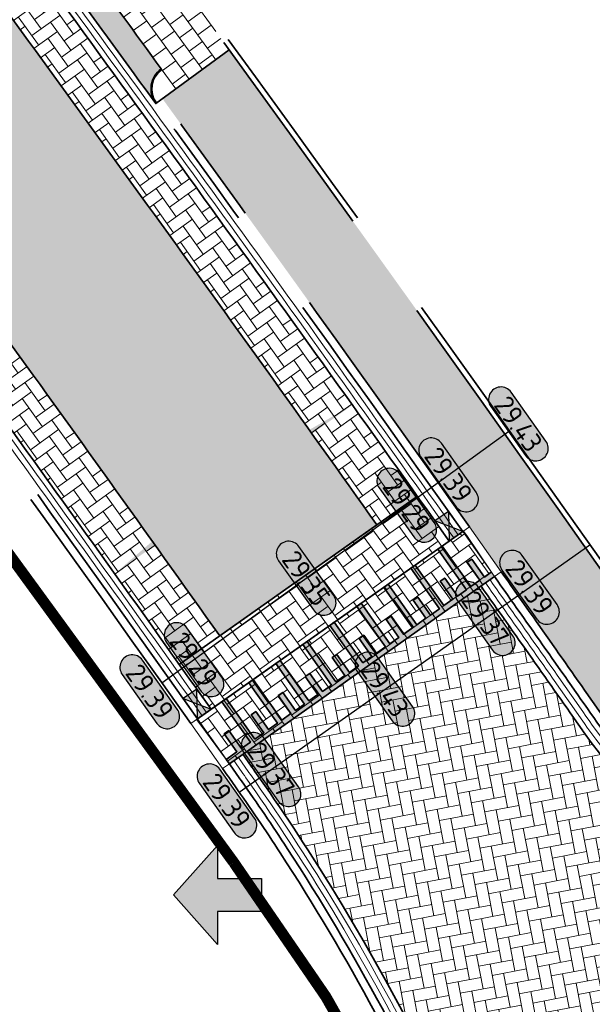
# Model space of a CAD drawing. Header units: metres. Extents: x 199937 to 201628, y 374508 to 375260.
# Tile 63 of 183: x 201129 to 201139, y 374823 to 374841. Entities that reach past the tile are written whole.
import ezdxf
from ezdxf.enums import TextEntityAlignment as Align

# ---------------------------------------------------------------- set-up
doc = ezdxf.new("R2010")
doc.units = ezdxf.units.M
for name, pattern in [('VH-OPSLUITBAND_100X200', [16, 8, -2, 4, -2]), ('VH-OPSLUITBAND_150X250', [24, 16, -2, 4, -2]), ('VH-TROTTOIRBAND_130-150', [15, 5, -2, 2, -2, 2, -2]), ('XX-PROJECTGRENS', [18, 12, -3, 0, -3])]:
    doc.linetypes.add(name, pattern=pattern)
doc.layers.add('000___INRIT-PIJL', color=252, linetype='Continuous')
doc.layers.add('N-WE-KG-GRENS_PROJECT-G', color=7, linetype='XX-PROJECTGRENS', lineweight=35, transparency=0.45)
for name, color, linetype, lineweight in [('N-WE-OG-HOOGTELIJN-G', 7, 'Continuous', 25), ('N-WE-RI-KOLK-S', 7, 'Continuous', 25), ('N-WE-VH-DREMPEL-G', 30, 'Continuous', 35), ('N-WE-VH-DWARSHELLING-S', 7, 'Continuous', 25), ('N-WE-VH-GOOT-G', 170, 'Continuous', 35), ('N-WE-VH-KANTOPSLUITING_OPSLUITBAND_100X200-G', 150, 'VH-OPSLUITBAND_100X200', 35), ('N-WE-VH-KANTOPSLUITING_OPSLUITBAND_150X250-G', 150, 'VH-OPSLUITBAND_150X250', 35), ('N-WE-VH-KANTOPSLUITING_TROTTOIRBAND_130 150-G', 210, 'VH-TROTTOIRBAND_130-150', 35), ('N-WE-VH-KANTOPSLUITING_TROTTOIRBAND_130 150_250_HOEKBLOK-S', 210, 'Continuous', 25), ('N-WE-VH-KANTOPSLUITING_VERLOOPBAND-S', 251, 'Continuous', 25), ('N-WE-VH-KANTVERHARDING_STREKLAAG-G', 60, 'Continuous', 18), ('N-WE-VH-VERHARDING_BETONSTRAATSTEEN-G', 252, 'Continuous', 35), ('N-WE-VH-VERHARDING_TEGEL-A', 252, 'Continuous', 18), ('N-WE-VH-VERHARDING_TEGEL-G', 252, 'Continuous', 35), ('N-WE-VW-MARKERING-G', 7, 'Continuous', 35), ('N-WE-VW-MARKERING-V', 7, 'Continuous', 18), ('X-XX-AL-HOOGTELABEL-S', 7, 'Continuous', 25)]:
    doc.layers.add(name, color=color, linetype=linetype, lineweight=lineweight)
for name, color, linetype, lineweight, true_color in [('N-WE-VH-VERHARDING_BETONSTRAATSTEEN_GRIJS-A', 7, 'Continuous', 18, 0xa6a6a6), ('N-WE-VH-VERHARDING_BETONSTRAATSTEEN_HEIDE-A', 7, 'Continuous', 0, 0x986657), ('N-WE-VH-VERHARDING_BETONSTRAATSTEEN_ROOD-A', 7, 'Continuous', 0, 0xa92c0a)]:
    doc.layers.add(name, color=color, linetype=linetype, lineweight=lineweight, true_color=true_color)
doc.styles.add('NLCS-ISO-ANNOTATIEF-T18', font='NLCS-ISO.ttf', dxfattribs={"height": 1.8})
pattern_1 = [(35.70788652, (0, 0), (0.04795354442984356, 0.2930877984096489), [0.63, -0.21]), (305.70788652, (-0.2451342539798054, 0.3410413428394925), (0.04795354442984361, 0.2930877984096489), [0.63, -0.21])]

# ---------------------------------------------------------------- blocks, each defined once
blk = doc.blocks.new('inrit')
h = blk.add_hatch(color=256)
h.dxf.hatch_style = 1
h.paths.add_polyline_path([(0.3000000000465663, 1), (-0.300000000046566, 1), (-0.3000000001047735, 1.799999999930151), (-0.900000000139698, 1.799999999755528), (-2.328301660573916e-10, 2.599999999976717), (0.9000000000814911, 1.799999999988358), (0.2999999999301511, 1.799999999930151)])
at = {"color": 3, "flags": 128}
blk.add_lwpolyline([(0.3000000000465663, 1), (-0.300000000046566, 1), (-0.3000000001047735, 1.799999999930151), (-0.900000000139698, 1.799999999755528), (-2.328301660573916e-10, 2.599999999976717), (0.9000000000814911, 1.799999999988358), (0.2999999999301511, 1.799999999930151), (0.3000000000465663, 1)], dxfattribs=at)
blk = doc.blocks.new('SVH-VERLOOPBAND_TROTTOIRBAND 130 150X250 HD_OPSLUITBAND 150X250 HD_L1000_LINKS-MM')
at = {"linetype": 'Continuous', "lineweight": 0}
blk.add_lwpolyline([(0, 0), (-1000, 1.13686837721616e-13), (-1000, 150.0000000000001), (0, 150)], close=True, dxfattribs=at)
blk.add_lwpolyline([(0, 20), (-100, 20), (-900, 1.13686837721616e-13)], dxfattribs=at)
blk = doc.blocks.new('SVH-VERLOOPBAND_TROTTOIRBAND 130 150X250 HD_OPSLUITBAND 150X250 HD_L1000_RECHTS-MM')
at = {"linetype": 'Continuous', "lineweight": 0}
blk.add_lwpolyline([(0, 0), (1000, 1.13686837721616e-13), (1000, 150.0000000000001), (0, 150)], close=True, dxfattribs=at)
blk.add_lwpolyline([(0, 20), (100, 20), (900, 1.13686837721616e-13)], dxfattribs=at)
blk = doc.blocks.new('SVH-TROTTOIRBAND HOEKBLOK_130 150X250_R450_H90UITW_HD-MM')
at = {"linetype": 'Continuous', "lineweight": 0}
for q in [(450.0000000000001, 449.9999999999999), (0, 0)]:
    blk.add_line((8.266365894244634e-14, 450), q, dxfattribs=at)
for radius in [450, 430]:
    blk.add_arc((8.266365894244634e-14, 450), radius, 270, 0, dxfattribs=at)
blk = doc.blocks.new('*U283')
h = blk.add_hatch(color=253)
h.dxf.hatch_style = 1
edge = h.paths.add_edge_path()
edge.add_line((2.726055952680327, 1.132202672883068), (-2.726055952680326, 1.132202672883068))
edge.add_arc((-2.726055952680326, 0), 1.132202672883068, 90, 270)
edge.add_line((-2.726055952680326, -1.132202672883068), (2.726055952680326, -1.132202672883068))
edge.add_arc((2.726055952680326, 3.697785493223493e-32), 1.132202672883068, 270, 450)
blk.add_lwpolyline([(2.726055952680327, 1.132202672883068), (-2.726055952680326, 1.132202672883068, 0.9999999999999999), (-2.726055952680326, -1.132202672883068), (2.726055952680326, -1.132202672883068, 0.9999999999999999)], format="xyb", close=True)
at = {"style": 'NLCS-ISO-ANNOTATIEF-T18'}
blk.add_attdef('HGT', text='', height=1.8, dxfattribs=at).set_placement((-0.002853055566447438, -0.0004570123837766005), align=Align.MIDDLE_CENTER)
blk = doc.blocks.new('*U380')
blk.add_solid([(0, 0), (2.646108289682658, 0.25), (5.292216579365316, 0)])
blk = doc.blocks.new('*U381')
blk.add_solid([(3, 0), (3, 0.25), (1.500000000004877, 0)])
blk = doc.blocks.new('N-SRI-KOLK_STRAAT_450X300-SO')
h = blk.add_hatch(color=256)
h.dxf.hatch_style = 1
h.paths.add_polyline_path([(-7.127631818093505e-14, 0.7499999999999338), (-1.125000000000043, 1.49999999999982), (-1.125000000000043, 4.75175454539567e-14)])
h.paths.add_polyline_path([(1.1249999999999, 4.75175454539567e-14), (1.1249999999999, 1.49999999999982), (-7.122080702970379e-14, 0.7499999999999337)])
for p, q in [((-1.125000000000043, 4.75175454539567e-14), (1.1249999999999, 1.49999999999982)), ((1.1249999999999, 4.75175454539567e-14), (-1.125000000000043, 1.49999999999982))]:
    blk.add_line(p, q)
at = {"flags": 128}
blk.add_lwpolyline([(-1.125000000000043, 4.75175454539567e-14), (1.1249999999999, 4.75175454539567e-14), (1.1249999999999, 1.49999999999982), (-1.125000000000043, 1.49999999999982)], close=True, dxfattribs=at)

msp = doc.modelspace()

# ---------------------------------------------------------------- hatches: boundary and pattern name
at = {"layer": 'N-WE-VH-VERHARDING_BETONSTRAATSTEEN_GRIJS-A'}
h = msp.add_hatch(dxfattribs=at)
h.set_pattern_fill('AVH-GRI_BSS_KEIFRMT_HALFST-SO', color=256, angle=36.06058286, pattern_type=2)
h.set_pattern_definition([(36.06058285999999, (201343.742815, 375069.87108), (0.02307424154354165, 0.1466887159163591), [0.105, -0.105]), (126.06058286, (201343.742815, 375069.87108), (-0.08488147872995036, -0.0618072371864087), [])])
edge = h.paths.add_edge_path()
edge.add_arc((200566.1635324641, 374430.1341817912), 698.0885114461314, 35.95673444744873, 36.35575070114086)
edge.add_arc((121081.5674667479, 316842.9367764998), 98851.45038245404, 35.92666850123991, 35.92869674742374)
edge.add_arc((201126.0554971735, 374847.1587229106), 0.4499999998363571, 215.5521090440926, 305.55210908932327, ccw=False)
edge.add_arc((202207.2818908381, 375626.9625882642), 1333.545859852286, 215.7998744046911, 215.9697590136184)
edge.add_arc((200467.8200651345, 374358.034375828), 819.5801932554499, 35.96832921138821, 36.33964164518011, ccw=False)
edge.add_arc((201131.5040130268, 374839.6702675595), 0.4499999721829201, 126.12929300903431, 216.1292980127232, ccw=False)
at = {"layer": 'N-WE-VH-VERHARDING_BETONSTRAATSTEEN_HEIDE-A', "true_color": 0x986657}
h = msp.add_hatch(dxfattribs=at)
h.set_pattern_fill('AVH-HEI_BSS_KEIFRMT_KEPER-SO', color=25, scale=2, angle=35.70788652, pattern_type=2)
h.set_pattern_definition(pattern_1)
edge = h.paths.add_edge_path()
edge.add_line((201135.1533630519, 374831.7562458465), (201135.8885249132, 374832.2754200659))
edge.add_arc((200467.8200634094, 374358.0343776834), 819.2801935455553, 35.36975858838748, 36.33970918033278)
edge.add_arc((201447.1626238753, 375078.3275105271), 396.4229275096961, 214.3171759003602, 216.3221275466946, ccw=False)
edge.add_line((201119.7453026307, 374854.8347025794), (201118.9961363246, 374854.3356067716))
edge.add_arc((201198.351403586, 374905.7937288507), 94.57905037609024, 212.9614932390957, 214.9671339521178)
edge.add_arc((202207.2818945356, 375626.9625909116), 1334.745864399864, 215.5148630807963, 215.969925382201)
edge.add_arc((200467.8200629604, 374358.034377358), 818.3801941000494, 35.369912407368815, 36.33991249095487, ccw=False)
h = msp.add_hatch(dxfattribs=at)
h.set_pattern_fill('AVH-HEI_BSS_KEIFRMT_KEPER-SO', color=25, scale=2, angle=35.70788652, pattern_type=2)
h.set_pattern_definition(pattern_1)
edge = h.paths.add_edge_path()
edge.add_line((201131.5656103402, 374829.2225606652), (201132.3007722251, 374829.7417349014))
edge.add_arc((200467.8200425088, 374358.0343624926), 814.8880201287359, 35.37051249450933, 36.34070390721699)
edge.add_arc((201955.1518009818, 375445.5269562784), 1027.615418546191, 215.4381311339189, 216.0402944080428, ccw=False)
edge.add_arc((201169.8456472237, 374886.7474796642), 63.79999997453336, 212.5772629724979, 215.508016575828, ccw=False)
edge.add_line((201116.0835478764, 374852.395235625), (201115.3344071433, 374851.8961568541))
edge.add_arc((201169.8456471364, 374886.7474796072), 64.69999987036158, 212.5924876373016, 215.5080165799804)
edge.add_arc((202207.2818903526, 375626.9625879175), 1339.138058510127, 215.5080165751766, 215.9705334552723)
edge.add_arc((200467.820042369, 374358.0343623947), 813.988020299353, 35.37066797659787, 36.34090852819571, ccw=False)
h = msp.add_hatch(dxfattribs=at)
h.set_pattern_fill('AVH-HEI_BSS_KEIFRMT_KEPER-SO', color=25, scale=2, angle=35.70788652, pattern_type=2)
h.set_pattern_definition(pattern_1)
h.paths.add_polyline_path([(201132.1439741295, 374828.4067796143), (201136.4668789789, 374831.4596321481), (201135.8885249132, 374832.275420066), (201131.5656103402, 374829.2225606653)])
at = {"layer": 'N-WE-VH-VERHARDING_BETONSTRAATSTEEN_ROOD-A'}
h = msp.add_hatch(dxfattribs=at)
h.set_pattern_fill('AVH-ROO_BSS_KEIFRMT_KEPER-SO', color=36, scale=2, angle=-9.292113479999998, pattern_type=2)
h.set_pattern_definition([(350.70788652, (201116.0170183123, 374852.3516660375), (0.2411526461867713, 0.1733360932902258), [0.6299999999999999, -0.21]), (260.70788652, (201116.0848348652, 374852.766154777), (0.2411526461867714, 0.1733360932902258), [0.63, -0.21])])
edge = h.paths.add_edge_path()
edge.add_line((201132.3007722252, 374829.7417349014), (201135.1533630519, 374831.7562458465))
edge.add_arc((200467.8200629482, 374358.0343773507), 818.3801941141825, 35.36991240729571, 36.33991249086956)
edge.add_arc((202207.2827931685, 375626.9632412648), 1334.746973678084, 215.671305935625, 215.9699253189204, ccw=False)
edge.add_arc((202207.2818422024, 375626.9625501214), 1334.745798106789, 215.514862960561, 215.6713056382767, ccw=False)
edge.add_arc((201170.6603248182, 374887.1418086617), 61.20000003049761, 212.4151072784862, 215.5148630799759, ccw=False)
edge.add_line((201118.9961040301, 374854.3355852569), (201116.0835478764, 374852.3952356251))
edge.add_arc((201169.8456472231, 374886.7474796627), 63.79999997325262, 212.5772629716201, 215.5080165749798)
edge.add_arc((202207.2818941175, 375626.9625906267), 1338.238063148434, 215.5080165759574, 215.9704089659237)
edge.add_arc((200467.8200438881, 374358.0343634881), 814.8880184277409, 35.37051249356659, 36.3407039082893, ccw=False)
h = msp.add_hatch(dxfattribs=at)
h.set_pattern_fill('AVH-ROO_BSS_KEIFRMT_KEPER-SO', color=36, scale=2, angle=35.71, pattern_type=2)
h.set_pattern_definition([(35.71, (201109.114271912, 374903.0265801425), (0.04794273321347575, 0.2930895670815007), [0.63, -0.21]), (305.71, (201108.8691250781, 374903.3676124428), (0.04794273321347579, 0.2930895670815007), [0.63, -0.21])])
edge = h.paths.add_edge_path()
edge.add_arc((200467.8200181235, 374358.0343456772), 819.5802490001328, 35.22988986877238, 35.29981568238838)
edge.add_line((201136.7117909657, 374831.6328895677), (201131.8891768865, 374828.2268401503))
edge.add_line((201131.8891768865, 374828.2268401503), (201132.4762811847, 374827.4172323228))
edge.add_line((201132.4762811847, 374827.4172323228), (201137.2892892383, 374830.8161976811))
h = msp.add_hatch(dxfattribs=at)
h.set_pattern_fill('AVH-ROO_BSS_KEIFRMT_KEPER-SO', color=36, scale=2, angle=100.73750781, pattern_type=2)
h.set_pattern_definition([(100.73750781, (0, 0), (-0.2454481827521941, 0.1671980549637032), [0.63, -0.21]), (10.73750781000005, (-0.4126462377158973, -0.07825012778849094), (-0.2454481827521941, 0.1671980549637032), [0.63, -0.21])])
edge = h.paths.add_edge_path()
edge.add_line((201149.3598762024, 374821.3218346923), (201148.1880777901, 374826.1217384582))
edge.add_line((201148.1880777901, 374826.1217384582), (201145.565992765, 374825.4816099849))
edge.add_arc((201144.0718601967, 374831.6019200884), 6.300049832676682, 214.8695728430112, 283.7191010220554, ccw=False)
edge.add_line((201138.9029490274, 374828.0001170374), (201138.8930688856, 374828.0142249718))
edge.add_arc((200467.8200752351, 374358.0343860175), 819.2801790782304, 35.00512545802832, 35.22988986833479)
edge.add_line((201137.0442360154, 374830.6431401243), (201132.7213344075, 374827.5902898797))
edge.add_line((201132.7213344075, 374827.5902898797), (201132.9410853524, 374827.2789631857))
edge.add_arc((201100.0113892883, 374804.0469782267), 40.30000009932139, 31.650299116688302, 35.20306669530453, ccw=False)
edge.add_arc((201100.0113893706, 374804.0469782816), 40.30000000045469, 13.729609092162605, 31.65029911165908, ccw=False)
edge.add_line((201139.1598812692, 374813.6117878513), (201144.6116224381, 374814.3515348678))
edge.add_arc((201150.8540121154, 374815.2015767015), 6.300000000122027, 103.71924297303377, 187.754414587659, ccw=False)
at = {"layer": 'N-WE-VH-VERHARDING_TEGEL-A'}
h = msp.add_hatch(dxfattribs=at)
h.set_pattern_fill('AVH-TEGEL_300X300_HALFST-SO', color=256, scale=5, angle=-60.97828634, pattern_type=2)
h.set_pattern_definition([(299.02171366, (201111.7581004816, 374877.8496116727), (0.2767077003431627, -0.1895596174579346), [0.3, -0.3]), (29.02171366, (201111.7581004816, 374877.8496116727), (-0.1455423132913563, 0.2623307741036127), [])])
edge = h.paths.add_edge_path()
edge.add_line((201115.6103055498, 374863.6682041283), (201116.988676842, 374864.260180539))
edge.add_arc((201170.6427152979, 374886.5122324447), 58.08536525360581, 198.9382995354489, 202.5253543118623, ccw=False)
edge.add_arc((201152.8666111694, 374881.9104278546), 39.80320541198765, 186.463422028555, 200.9777886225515, ccw=False)
edge.add_arc((201185.4311946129, 374886.0377449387), 72.62671802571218, 186.3419078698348, 186.8068550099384, ccw=False)
edge.add_line((201113.2489211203, 374878.0153036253), (201111.7581004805, 374877.8496116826))
edge.add_arc((201185.4311984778, 374886.0377453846), 74.12672191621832, 186.3419078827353, 186.8033945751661)
edge.add_arc((201152.8666111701, 374881.9104278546), 41.30320541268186, 186.4696840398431, 200.9406445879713)
edge.add_arc((201170.6427152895, 374886.5122324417), 59.58536524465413, 198.9638993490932, 202.5434042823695)
edge = h.paths.add_edge_path()
edge.add_line((201125.8114222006, 374846.9842907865), (201127.031814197, 374847.8564636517))
edge.add_arc((202207.2818909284, 375626.9625883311), 1331.895859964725, 215.3763899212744, 215.8001813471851, ccw=False)
edge.add_arc((201170.6427159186, 374886.5122328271), 58.08536598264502, 211.2831854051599, 211.8417686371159, ccw=False)
edge.add_line((201121.0023083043, 374856.3503417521), (201119.7989933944, 374855.5958506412))
edge.add_arc((201170.6603249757, 374887.1418084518), 59.85000003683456, 211.8086212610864, 215.5148628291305)
edge.add_arc((202207.2818918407, 375626.9625889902), 1333.395861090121, 215.5148630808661, 215.7999022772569)
edge = h.paths.add_edge_path()
edge.add_line((201132.4732411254, 374840.3778073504), (201131.2617035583, 374839.4933897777))
edge.add_arc((200467.8200637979, 374358.0343779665), 819.7301930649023, 35.00388337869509, 35.96835889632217, ccw=False)
edge.add_line((201139.2718580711, 374828.2578114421), (201140.5026213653, 374829.1152699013))
edge.add_arc((200467.8200631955, 374358.0343775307), 821.2301938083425, 35.00362875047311, 35.96865285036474)
h = msp.add_hatch(dxfattribs=at)
h.set_pattern_fill('AVH-TEGEL_300X300_HALFST-SO', color=256, angle=216.04, pattern_type=2)
h.set_pattern_definition([(216.04, (201126.0554971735, 374847.1587229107), (-0.1543294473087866, -0.2977959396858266), [0.3, -0.3]), (306.04, (201126.0554971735, 374847.1587229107), (0.2425819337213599, 0.1765049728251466), [])])
h.paths.add_polyline_path([(201129.3393280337, 374844.6669837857, -0.0007389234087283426), (201127.031814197, 374847.8564636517), (201126.0554971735, 374847.1587229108), (201126.3171465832, 374846.7926087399, -8.849893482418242e-06), (201128.3704082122, 374843.9590223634, -0.001741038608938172), (201131.2386888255, 374840.0337273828), (201131.5040096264, 374839.6702722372), (201132.4732411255, 374840.3778073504, 0.001617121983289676)])
at = {"layer": 'N-WE-VW-MARKERING-V'}
h = msp.add_hatch(color=256, dxfattribs=at)
h.dxf.hatch_style = 1
edge = h.paths.add_edge_path()
edge.add_arc((200467.8250104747, 374358.0378720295), 819.5741368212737, 35.22988982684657, 35.23697113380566)
edge.add_line((201137.230852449, 374830.8989345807), (201137.1053446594, 374830.8090094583))
edge.add_line((201137.1053446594, 374830.8090094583), (201136.8745876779, 374831.1357375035))
edge.add_line((201136.8745876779, 374831.1357375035), (201136.7929056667, 374831.0780482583))
edge.add_line((201136.7929056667, 374831.0780482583), (201137.0236626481, 374830.751320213))
edge.add_line((201137.0236626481, 374830.751320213), (201136.8602986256, 374830.6359417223))
edge.add_line((201136.8602986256, 374830.6359417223), (201136.3410954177, 374831.371079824))
edge.add_line((201136.3410954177, 374831.371079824), (201136.2594134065, 374831.3133905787))
edge.add_line((201136.2594134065, 374831.3133905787), (201136.7786166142, 374830.578252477))
edge.add_line((201136.7786166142, 374830.578252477), (201136.6152525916, 374830.4628739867))
edge.add_line((201136.6152525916, 374830.4628739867), (201136.38449561, 374830.7896020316))
edge.add_line((201136.38449561, 374830.7896020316), (201136.3028135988, 374830.7319127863))
edge.add_line((201136.3028135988, 374830.7319127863), (201136.5335705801, 374830.4051847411))
edge.add_line((201136.5335705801, 374830.4051847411), (201136.3702065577, 374830.2898062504))
edge.add_line((201136.3702065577, 374830.2898062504), (201135.8510033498, 374831.0249443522))
edge.add_line((201135.8510033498, 374831.0249443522), (201135.7693213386, 374830.9672551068))
edge.add_line((201135.7693213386, 374830.9672551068), (201136.2885245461, 374830.2321170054))
edge.add_line((201136.2885245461, 374830.2321170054), (201136.1251605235, 374830.1167385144))
edge.add_line((201136.1251605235, 374830.1167385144), (201135.8944035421, 374830.4434665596))
edge.add_line((201135.8944035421, 374830.4434665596), (201135.8127215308, 374830.3857773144))
edge.add_line((201135.8127215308, 374830.3857773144), (201136.0434785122, 374830.0590492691))
edge.add_line((201136.0434785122, 374830.0590492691), (201135.8801144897, 374829.9436707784))
edge.add_line((201135.8801144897, 374829.9436707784), (201135.3609112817, 374830.6788088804))
edge.add_line((201135.3609112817, 374830.6788088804), (201135.2792292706, 374830.6211196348))
edge.add_line((201135.2792292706, 374830.6211196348), (201135.7984324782, 374829.8859815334))
edge.add_line((201135.7984324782, 374829.8859815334), (201135.6350684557, 374829.7706030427))
edge.add_line((201135.6350684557, 374829.7706030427), (201135.4043114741, 374830.0973310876))
edge.add_line((201135.4043114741, 374830.0973310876), (201135.3226294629, 374830.0396418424))
edge.add_line((201135.3226294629, 374830.0396418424), (201135.5533864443, 374829.7129137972))
edge.add_line((201135.5533864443, 374829.7129137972), (201135.3900224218, 374829.5975353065))
edge.add_line((201135.3900224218, 374829.5975353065), (201134.8708192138, 374830.3326734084))
edge.add_line((201134.8708192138, 374830.3326734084), (201134.7891372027, 374830.2749841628))
edge.add_line((201134.7891372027, 374830.2749841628), (201135.3083404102, 374829.5398460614))
edge.add_line((201135.3083404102, 374829.5398460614), (201135.1449763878, 374829.4244675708))
edge.add_line((201135.1449763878, 374829.4244675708), (201134.9142194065, 374829.7511956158))
edge.add_line((201134.9142194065, 374829.7511956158), (201134.8325373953, 374829.6935063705))
edge.add_line((201134.8325373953, 374829.6935063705), (201135.0632943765, 374829.3667783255))
edge.add_line((201135.0632943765, 374829.3667783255), (201134.8999303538, 374829.2513998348))
edge.add_line((201134.8999303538, 374829.2513998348), (201134.3807271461, 374829.9865379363))
edge.add_line((201134.3807271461, 374829.9865379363), (201134.2990451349, 374829.9288486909))
edge.add_line((201134.2990451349, 374829.9288486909), (201134.8182483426, 374829.1937105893))
edge.add_line((201134.8182483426, 374829.1937105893), (201134.65488432, 374829.0783320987))
edge.add_line((201134.65488432, 374829.0783320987), (201134.4241273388, 374829.4050601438))
edge.add_line((201134.4241273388, 374829.4050601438), (201134.3424453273, 374829.3473708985))
edge.add_line((201134.3424453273, 374829.3473708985), (201134.5732023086, 374829.0206428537))
edge.add_line((201134.5732023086, 374829.0206428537), (201134.4098382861, 374828.9052643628))
edge.add_line((201134.4098382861, 374828.9052643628), (201133.8906350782, 374829.6404024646))
edge.add_line((201133.8906350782, 374829.6404024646), (201133.8089530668, 374829.5827132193))
edge.add_line((201133.8089530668, 374829.5827132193), (201134.3281562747, 374828.8475751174))
edge.add_line((201134.3281562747, 374828.8475751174), (201134.1647922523, 374828.7321966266))
edge.add_line((201134.1647922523, 374828.7321966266), (201133.9340352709, 374829.0589246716))
edge.add_line((201133.9340352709, 374829.0589246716), (201133.8523532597, 374829.0012354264))
edge.add_line((201133.8523532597, 374829.0012354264), (201134.0831102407, 374828.6745073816))
edge.add_line((201134.0831102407, 374828.6745073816), (201133.9197462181, 374828.5591288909))
edge.add_line((201133.9197462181, 374828.5591288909), (201133.4005430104, 374829.2942669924))
edge.add_line((201133.4005430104, 374829.2942669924), (201133.3188609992, 374829.2365777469))
edge.add_line((201133.3188609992, 374829.2365777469), (201133.8380642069, 374828.5014396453))
edge.add_line((201133.8380642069, 374828.5014396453), (201133.6747001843, 374828.3860611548))
edge.add_line((201133.6747001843, 374828.3860611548), (201133.4439432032, 374828.7127891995))
edge.add_line((201133.4439432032, 374828.7127891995), (201133.3622611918, 374828.6550999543))
edge.add_line((201133.3622611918, 374828.6550999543), (201133.5930181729, 374828.3283719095))
edge.add_line((201133.5930181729, 374828.3283719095), (201133.4296541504, 374828.2129934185))
edge.add_line((201133.4296541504, 374828.2129934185), (201132.9104509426, 374828.9481315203))
edge.add_line((201132.9104509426, 374828.9481315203), (201132.8287689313, 374828.8904422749))
edge.add_line((201132.8287689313, 374828.8904422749), (201133.347972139, 374828.1553041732))
edge.add_line((201133.347972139, 374828.1553041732), (201133.1846081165, 374828.0399256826))
edge.add_line((201133.1846081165, 374828.0399256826), (201132.9538511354, 374828.3666537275))
edge.add_line((201132.9538511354, 374828.3666537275), (201132.872169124, 374828.3089644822))
edge.add_line((201132.872169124, 374828.3089644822), (201133.1029261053, 374827.9822364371))
edge.add_line((201133.1029261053, 374827.9822364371), (201132.9395620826, 374827.8668579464))
edge.add_line((201132.9395620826, 374827.8668579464), (201132.4203588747, 374828.6019960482))
edge.add_line((201132.4203588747, 374828.6019960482), (201132.3386768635, 374828.5443068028))
edge.add_line((201132.3386768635, 374828.5443068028), (201132.8578800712, 374827.8091687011))
edge.add_line((201132.8578800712, 374827.8091687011), (201132.6945160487, 374827.6937902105))
edge.add_line((201132.6945160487, 374827.6937902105), (201132.4637590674, 374828.0205182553))
edge.add_line((201132.4637590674, 374828.0205182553), (201132.3820770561, 374827.9628290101))
edge.add_line((201132.3820770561, 374827.9628290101), (201132.6128340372, 374827.6361009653))
edge.add_line((201132.6128340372, 374827.6361009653), (201132.4175294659, 374827.4982500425))
edge.add_line((201132.4175294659, 374827.4982500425), (201132.4762811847, 374827.4172323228))
edge.add_line((201132.4762811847, 374827.4172323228), (201137.2892892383, 374830.8161976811))

# ---------------------------------------------------------------- linework, layer by layer
at = {"layer": 'N-WE-KG-GRENS_PROJECT-G', "const_width": 0.2}
msp.add_lwpolyline([(201159.7898374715, 374646.4557134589), (201145.3138937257, 374758.5632757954), (201142.007547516, 374758.3458555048), (201141.3871207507, 374761.365740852), (201142.7220816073, 374761.709586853), (201139.5904329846, 374783.4749333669), (201135.4986443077, 374783.5784851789), (201135.3518372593, 374792.3023651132), (201141.351452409, 374792.6391997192), (201138.6280249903, 374812.2457142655, 0.1098649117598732), (201132.55438246, 374825.6281790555), (201114.3719757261, 374850.5778146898, -0.1438375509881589), (201104.9234138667, 374883.2812249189, 0.2953998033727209), (201098.086768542, 374888.7092676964), (201097.9584015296, 374895.618421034, 0.3754796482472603), (201107.2353103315, 374901.6135889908), (201127.8699589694, 374992.3467444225, 0.3600036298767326), (201124.4999770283, 374997.9081068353), (201067.9470627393, 375010.728805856, 0.3775882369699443)], format="xyb", dxfattribs=at)
at = {"layer": 'N-WE-OG-HOOGTELIJN-G'}
for points in [[(201131.2524884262, 374828.8862499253), (201137.5673732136, 374833.4716918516)], [(201132.6537046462, 374826.9052760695), (201139.0217812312, 374831.3963330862)]]:
    msp.add_lwpolyline(points, dxfattribs=at)
at = {"layer": 'N-WE-VH-DREMPEL-G'}
for points in [[(201131.5656103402, 374829.2225606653), (201135.8885249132, 374832.2754200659)], [(201136.7117909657, 374831.6328895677), (201131.8891768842, 374828.2268401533)], [(201131.8989207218, 374828.2337219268), (201136.7119323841, 374831.6326898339)], [(201132.4762811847, 374827.4172323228), (201137.2892892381, 374830.8161976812)]]:
    msp.add_lwpolyline(points, dxfattribs=at)
at = {"layer": 'N-WE-VH-GOOT-G'}
for points in [[(201136.4667447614, 374831.4598217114, 0.004537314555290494), (201127.7648346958, 374843.5165445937, -0.001985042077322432), (201121.5782442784, 374852.112686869, -0.08367109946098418), (201112.8087684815, 374870.1333568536, -0.04087279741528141), (201111.4265203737, 374876.8066021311)], [(201132.1439669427, 374828.4067897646, 0.00454063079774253), (201123.4917770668, 374840.3942627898, -0.002018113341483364), (201117.1776305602, 374849.1686289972, -0.08575935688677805), (201107.6214153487, 374869.0208058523, -0.03910018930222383), (201106.1663789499, 374876.221982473)], [(201138.8930688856, 374828.0142249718, 0.0009807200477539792), (201137.0442360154, 374830.6431401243, 0.0006750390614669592)], [(201148.1880777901, 374826.1217384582), (201145.565992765, 374825.4816099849, -0.30978854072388), (201138.9029490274, 374828.0001170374, 5.255698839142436e-06), (201138.8930688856, 374828.0142249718, 5.255698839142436e-06)], [(201139.1598812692, 374813.6117878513, 0.07835351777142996), (201134.3174336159, 374825.1937352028, 0.01550311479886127), (201132.9410853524, 374827.2789631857, 0.0001170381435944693), (201132.7213344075, 374827.5902898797)]]:
    msp.add_lwpolyline(points, format="xyb", dxfattribs=at)
at = {"layer": 'N-WE-VH-KANTOPSLUITING_OPSLUITBAND_100X200-G'}
for points in [[(201128.9889618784, 374939.713560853), (201128.6929252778, 374938.2430635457, 0.4064736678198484), (201122.8323442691, 374934.457715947), (201114.3646873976, 374897.4880589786, 0.08415957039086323), (201113.2489211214, 374878.0153036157, 0.002028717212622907), (201113.3163980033, 374877.4298252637, 0.06341567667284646), (201115.7015907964, 374867.6606411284, 0.05636157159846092), (201121.2987144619, 374855.8678326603, 0.002588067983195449), (201129.3393280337, 374844.6669837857, -0.005827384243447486), (201140.5016523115, 374829.116653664, 0.3399968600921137), (201145.1035221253, 374827.3759755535), (201147.7256071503, 374828.0161040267), (201148.0813537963, 374826.5588997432)], [(201129.0869950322, 374939.6938250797), (201128.7710212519, 374938.124294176, 0.4124314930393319), (201122.9298201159, 374934.4353897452), (201114.4621632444, 374897.4657327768, 0.08415957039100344), (201113.3483091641, 374878.0263497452, 0.002029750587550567), (201113.4157286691, 374877.4413798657, 0.06342882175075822), (201115.7955998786, 374867.6947800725, 0.05635593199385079), (201121.3820381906, 374855.9232103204, 0.00258742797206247), (201129.4200714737, 374844.7259804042, -0.00582816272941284), (201140.5852159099, 374829.1716574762, 0.3403900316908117), (201145.0771458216, 374827.4724731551), (201147.7990376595, 374828.136967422), (201148.1796865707, 374826.5777588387)]]:
    msp.add_lwpolyline(points, format="xyb", dxfattribs=at)
at = {"layer": 'N-WE-VH-KANTOPSLUITING_OPSLUITBAND_150X250-G', "linetype": 'Continuous'}
for points in [[(201148.2140754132, 374826.4368957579), (201145.4948434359, 374825.7730508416, -0.309883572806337), (201139.1478815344, 374828.173349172, 0.0009857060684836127), (201137.2892892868, 374830.8161977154)], [(201148.1785007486, 374826.5826161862), (201145.4592687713, 374825.91877127, -0.3099066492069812), (201139.2706958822, 374828.2594690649, 0.0009857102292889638), (201137.4117630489, 374830.9028013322)], [(201138.8619346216, 374813.5669989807, 0.08447917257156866), (201133.5266734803, 374825.8810188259, 0.009254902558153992), (201132.6959511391, 374827.10602037, 0.0001170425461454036), (201132.4762729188, 374827.4172440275)], [(201138.7158118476, 374813.533114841, 0.08446637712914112), (201133.4009920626, 374825.7991417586, 0.009254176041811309), (201132.5733840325, 374827.0195489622, 0.000117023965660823), (201132.353781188, 374827.3306658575)]]:
    msp.add_lwpolyline(points, format="xyb", dxfattribs=at)
at = {"layer": 'N-WE-VH-KANTOPSLUITING_TROTTOIRBAND_130 150-G'}
for points in [[(201131.7764923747, 374828.1470541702, 0.004540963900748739), (201123.1284379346, 374840.1287693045, -6.738997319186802e-05), (201122.9163784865, 374840.4210421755, -6.738997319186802e-05)], [(201131.8989125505, 374828.2337334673, 0.004540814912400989), (201123.2495509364, 374840.217267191, -6.72984136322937e-05), (201123.0378033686, 374840.5091103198, -6.72984136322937e-05)], [(201136.7117909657, 374831.6328895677, 0.002916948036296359), (201131.1405532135, 374839.4049433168)], [(201136.8344062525, 374831.7192932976, 0.002917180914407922), (201131.2617035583, 374839.4933897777)]]:
    msp.add_lwpolyline(points, format="xyb", dxfattribs=at)
at = {"layer": 'N-WE-VH-KANTVERHARDING_STREKLAAG-G'}
for points in [[(201136.5484268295, 374831.5175109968, 0.004537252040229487), (201127.8455777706, 374843.5755417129, -0.001984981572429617), (201121.6596407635, 374852.1707782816, -0.08367109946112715), (201112.9047080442, 374870.1615632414, -0.04086566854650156), (201111.5259154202, 374876.817649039)], [(201136.6301088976, 374831.5752002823, 0.00453718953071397), (201127.9263208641, 374843.6345388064, -0.001984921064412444), (201121.7410372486, 374852.2288696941, -0.08367109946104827), (201113.0006476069, 374870.1897696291, -0.04085850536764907), (201111.6253105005, 374876.8286959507)], [(201131.9806028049, 374828.2914111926, 0.004540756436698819), (201123.330292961, 374840.2762657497, -0.00201823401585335), (201117.014823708, 374849.0524656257, -0.08575935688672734), (201107.4290684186, 374868.9660093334, -0.03911134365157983), (201105.9675919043, 374876.1998889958)], [(201132.0622848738, 374828.3491004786, 0.004540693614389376), (201123.4110350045, 374840.3352642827, -0.002018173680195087), (201117.0962271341, 374849.1105473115, -0.08575935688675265), (201107.5252418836, 374868.9934075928, -0.0391057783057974), (201106.0669854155, 374876.2109357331)], [(201138.9783416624, 374828.0667883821, 0.000982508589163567), (201137.125920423, 374830.7008259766, 0.0006768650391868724)], [(201139.0636144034, 374828.1193517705, 0.0009842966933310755), (201137.2076048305, 374830.758511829, 0.0006786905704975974)], [(201148.140644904, 374826.3160323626), (201145.5185598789, 374825.6759038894, -0.3097989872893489), (201139.0669071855, 374828.1146499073, 1.751171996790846e-06), (201139.0636144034, 374828.1193517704, 1.751171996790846e-06)], [(201148.1643613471, 374826.2188854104), (201145.542276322, 374825.5787569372, -0.309793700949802), (201138.9849278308, 374828.0573838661, 3.503074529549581e-06), (201138.9783416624, 374828.0667883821, 3.503074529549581e-06)], [(201134.1471802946, 374825.0887885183, 0.015503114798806), (201132.7776625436, 374827.1636679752, 0.0001170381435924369), (201132.5579655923, 374827.4749181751, 0.0001170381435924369)], [(201134.2323069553, 374825.1412618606, 0.01550311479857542), (201132.859373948, 374827.2213155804, 0.0001170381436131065), (201132.6396499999, 374827.5326040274, 0.0001170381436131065)], [(201138.9606014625, 374813.5847475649, 0.07822181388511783), (201134.1471814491, 374825.0887892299, 0.07822181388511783)], [(201139.0602427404, 374813.5982678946, 0.07828783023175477), (201134.2323075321, 374825.1412622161, 0.07828783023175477)]]:
    msp.add_lwpolyline(points, format="xyb", dxfattribs=at)
at = {"layer": 'N-WE-VH-VERHARDING_BETONSTRAATSTEEN-G'}
for points in [[(201135.1533630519, 374831.7562458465, 0.004232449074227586), (201127.0381478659, 374842.9855693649, -0.001985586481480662), (201120.8456759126, 374851.5898641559, -0.08367109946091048), (201111.9453124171, 374869.8794993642, -0.03506401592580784), (201110.6656220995, 374875.7158775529, -0.03506401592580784)], [(201132.3007722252, 374829.7417349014, 0.004233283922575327), (201124.218456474, 374840.9252481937, -0.002017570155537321), (201117.9102613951, 374849.691364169, -0.08575935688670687), (201108.4869765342, 374869.2673901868, -0.03362260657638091), (201107.1928211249, 374875.3299054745)]]:
    msp.add_lwpolyline(points, format="xyb", dxfattribs=at)
msp.add_lwpolyline([(201131.2386888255, 374840.0337273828, 0.001741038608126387), (201128.3704082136, 374843.9590223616, 8.84989348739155e-06), (201126.3171465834, 374846.7926087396, -0.4142135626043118), (201125.6893830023, 374846.897073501, 0.0007412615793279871), (201128.0070639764, 374843.6935358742, -0.001620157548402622), (201131.1405532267, 374839.4049433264, -0.4142135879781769)], format="xyb", close=True, dxfattribs=at)
msp.add_lwpolyline([(201135.1533630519, 374831.7562458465), (201132.3007722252, 374829.7417349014)], dxfattribs=at)
at = {"layer": 'N-WE-VH-VERHARDING_TEGEL-G', "elevation": 29.37798907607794}
msp.add_lwpolyline([(201131.1405498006, 374839.4049480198), (201132.4732411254, 374840.3778073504)], dxfattribs=at)
at = {"layer": 'N-WE-VW-MARKERING-G'}
msp.add_lwpolyline([(201137.2892892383, 374830.8161976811), (201132.4762811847, 374827.4172323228), (201132.4175294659, 374827.4982500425), (201132.6128340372, 374827.6361009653), (201132.3820770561, 374827.9628290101), (201132.4637590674, 374828.0205182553), (201132.6945160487, 374827.6937902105), (201132.8578800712, 374827.8091687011), (201132.3386768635, 374828.5443068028), (201132.4203588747, 374828.6019960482), (201132.9395620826, 374827.8668579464), (201133.1029261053, 374827.9822364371), (201132.872169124, 374828.3089644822), (201132.9538511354, 374828.3666537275), (201133.1846081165, 374828.0399256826), (201133.347972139, 374828.1553041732), (201132.8287689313, 374828.8904422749), (201132.9104509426, 374828.9481315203), (201133.4296541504, 374828.2129934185), (201133.5930181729, 374828.3283719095), (201133.3622611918, 374828.6550999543), (201133.4439432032, 374828.7127891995), (201133.6747001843, 374828.3860611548), (201133.8380642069, 374828.5014396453), (201133.3188609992, 374829.2365777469), (201133.4005430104, 374829.2942669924), (201133.9197462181, 374828.5591288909), (201134.0831102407, 374828.6745073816), (201133.8523532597, 374829.0012354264), (201133.9340352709, 374829.0589246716), (201134.1647922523, 374828.7321966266), (201134.3281562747, 374828.8475751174), (201133.8089530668, 374829.5827132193), (201133.8906350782, 374829.6404024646), (201134.4098382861, 374828.9052643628), (201134.5732023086, 374829.0206428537), (201134.3424453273, 374829.3473708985), (201134.4241273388, 374829.4050601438), (201134.65488432, 374829.0783320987), (201134.8182483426, 374829.1937105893), (201134.2990451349, 374829.9288486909), (201134.3807271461, 374829.9865379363), (201134.8999303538, 374829.2513998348), (201135.0632943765, 374829.3667783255), (201134.8325373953, 374829.6935063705), (201134.9142194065, 374829.7511956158), (201135.1449763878, 374829.4244675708), (201135.3083404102, 374829.5398460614), (201134.7891372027, 374830.2749841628), (201134.8708192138, 374830.3326734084), (201135.3900224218, 374829.5975353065), (201135.5533864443, 374829.7129137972), (201135.3226294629, 374830.0396418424), (201135.4043114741, 374830.0973310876), (201135.6350684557, 374829.7706030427), (201135.7984324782, 374829.8859815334), (201135.2792292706, 374830.6211196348), (201135.3609112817, 374830.6788088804), (201135.8801144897, 374829.9436707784), (201136.0434785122, 374830.0590492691), (201135.8127215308, 374830.3857773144), (201135.8944035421, 374830.4434665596), (201136.1251605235, 374830.1167385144), (201136.2885245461, 374830.2321170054), (201135.7693213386, 374830.9672551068), (201135.8510033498, 374831.0249443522), (201136.3702065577, 374830.2898062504), (201136.5335705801, 374830.4051847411), (201136.3028135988, 374830.7319127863), (201136.38449561, 374830.7896020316), (201136.6152525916, 374830.4628739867), (201136.7786166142, 374830.578252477), (201136.2594134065, 374831.3133905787), (201136.3410954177, 374831.371079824), (201136.8602986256, 374830.6359417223), (201137.0236626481, 374830.751320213), (201136.7929056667, 374831.0780482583), (201136.8745876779, 374831.1357375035), (201137.1053446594, 374830.8090094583), (201137.230852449, 374830.8989345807)], dxfattribs=at)

# ---------------------------------------------------------------- block references
at = {"layer": '000___INRIT-PIJL', "rotation": 90}
msp.add_blockref('inrit', (201134.0620536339, 374825.036315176), dxfattribs=at)
at = {"layer": 'N-WE-RI-KOLK-S', "xscale": 0.2, "yscale": 0.2, "zscale": 0.2}
for p, rotation in [((201136.5816668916, 374831.8164453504), 125.333114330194), ((201131.769051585, 374828.4174569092), 305.4048999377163)]:
    msp.add_blockref('N-SRI-KOLK_STRAAT_450X300-SO', p, dxfattribs=dict(at, rotation=rotation))
at = {"layer": 'N-WE-VH-DWARSHELLING-S'}
for name, p, rotation in [('*U381', (201133.8539870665, 374833.323197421), 35.51205364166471), ('*U380', (201130.3941990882, 374830.8683544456), 35.36577594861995)]:
    msp.add_blockref(name, p, dxfattribs=dict(at, rotation=rotation))
at = {"layer": 'N-WE-VH-KANTOPSLUITING_TROTTOIRBAND_130 150_250_HOEKBLOK-S', "xscale": 0.001, "yscale": 0.001, "zscale": 0.001, "rotation": 216.1292944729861}
msp.add_blockref('SVH-TROTTOIRBAND HOEKBLOK_130 150X250_R450_H90UITW_HD-MM', (201131.2386888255, 374840.0337273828), dxfattribs=at)
at = {"layer": 'N-WE-VH-KANTOPSLUITING_VERLOOPBAND-S', "xscale": 0.001, "yscale": 0.001, "zscale": 0.001}
for name, p, rotation in [('SVH-VERLOOPBAND_TROTTOIRBAND 130 150X250 HD_OPSLUITBAND 150X250 HD_L1000_RECHTS-MM', (201136.7119324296, 374831.6326897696), 305.2648442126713), ('SVH-VERLOOPBAND_TROTTOIRBAND 130 150X250 HD_OPSLUITBAND 150X250 HD_L1000_LINKS-MM', (201131.8989125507, 374828.2337334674), 125.2650978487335)]:
    msp.add_blockref(name, p, dxfattribs=dict(at, rotation=rotation))
at = {"layer": 'X-XX-AL-HOOGTELABEL-S', "xscale": 0.2, "yscale": 0.2, "zscale": 0.2, "rotation": 305.3657759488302}
for p, values in [((201137.7217710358, 374833.5889910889), {'HGT': '29.43'}), ((201136.4548533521, 374832.6638552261), {'HGT': '29.39'}), ((201135.6951381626, 374832.1122014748), {'HGT': '29.29'}), ((201133.8700471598, 374830.7869439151), {'HGT': '29.35'}), ((201137.9239258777, 374830.6220755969), {'HGT': '29.39'}), ((201137.1223761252, 374830.0567862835), {'HGT': '29.37'}), ((201131.8348199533, 374829.3090996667), {'HGT': '29.29'}), ((201135.3005667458, 374828.7719635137), {'HGT': '29.43'}), ((201131.0313048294, 374828.7253441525), {'HGT': '29.39'}), ((201133.2328014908, 374827.3136814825), {'HGT': '29.37'}), ((201132.4323973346, 374826.7441059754), {'HGT': '29.39'})]:
    msp.add_blockref('*U283', p, dxfattribs=at).add_auto_attribs(values)

doc.saveas('drawing.dxf')
